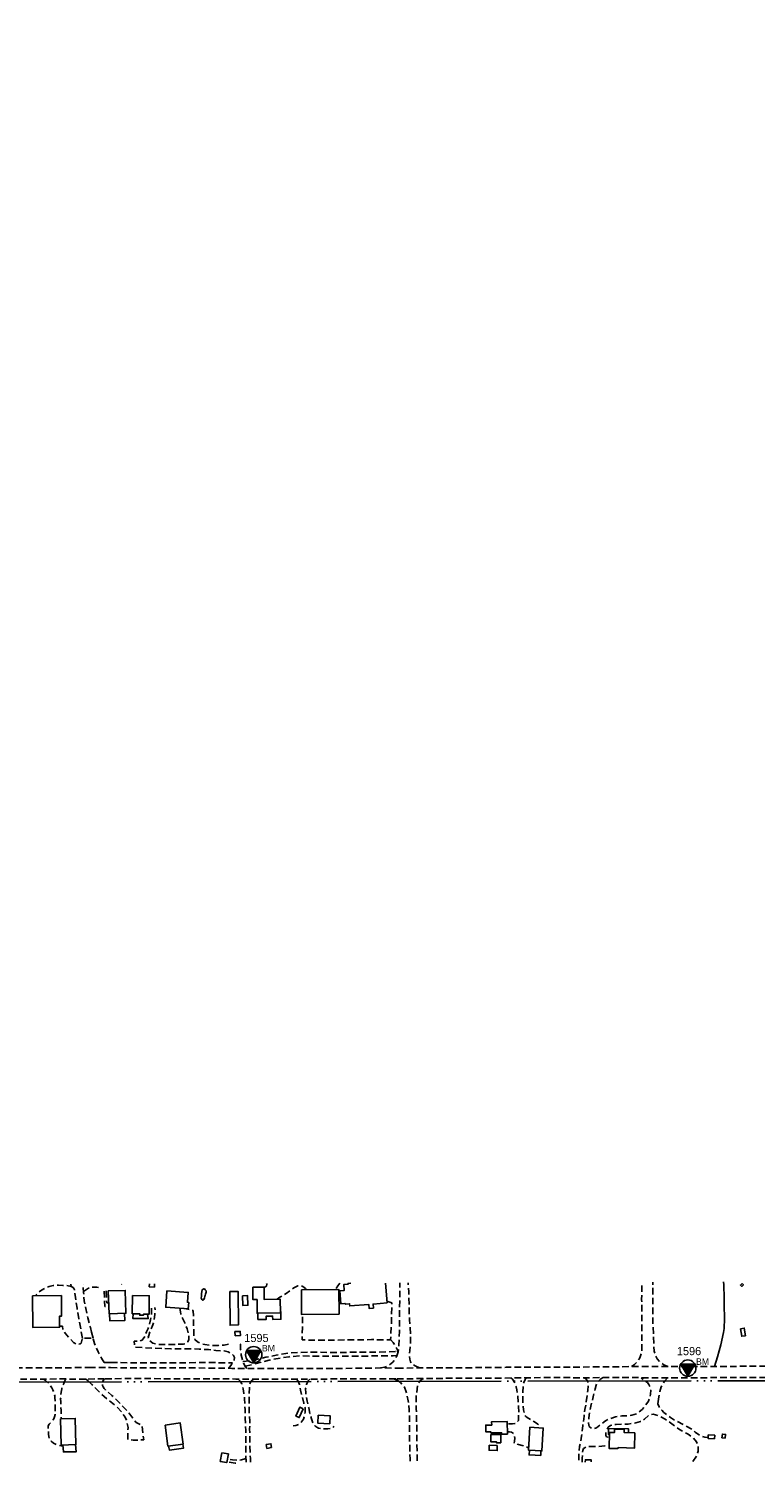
# Model space of a CAD drawing. Extents: x 108894 to 113890, y 89250 to 91025.
# Tile 4 of 11: x 109526 to 109971, y 89950 to 90828. Entities that reach past the tile are written whole.
import ezdxf

# ---------------------------------------------------------------- set-up
doc = ezdxf.new("R2010")
doc.units = 0
doc.header["$LTSCALE"] = 2
doc.header["$MEASUREMENT"] = 0
doc.linetypes.add('MCONTROL', pattern=[58, 50, -2, 0, -2, 0, -2, 0, -2])
doc.linetypes.add('MD2', pattern=[3, 2, -1])
doc.layers.get('0').update_dxf_attribs({"linetype": 'CONTINUOUS'})
for name, color, linetype in [('ELID', 53, 'CONTINUOUS'), ('ELIST', 53, 'CONTINUOUS'), ('ELPH', 132, 'MCONTROL'), ('ELTTR', 83, 'CONTINUOUS'), ('ELTW', 83, 'CONTINUOUS'), ('ELYSP', 33, 'MD2'), ('ELYSU', 33, 'MD2'), ('ELYSW', 33, 'MD2'), ('ESPV', 132, 'CONTINUOUS'), ('ETPV0', 133, 'CONTINUOUS')]:
    doc.layers.add(name, color=color, linetype=linetype)
doc.styles.add('ML25', font='STENCIL', dxfattribs={"height": 5})

# ---------------------------------------------------------------- blocks, each defined once
blk = doc.blocks.new('EPBM')
at = {"color": 1}
blk.add_lwpolyline([(0, -2.5), (2.17, 1.25), (-2.17, 1.25)], close=True, dxfattribs=at)
blk.add_circle((0, 0), 2.5, dxfattribs=at)
blk.add_solid([(0, -2.5), (-2.17, 1.25), (2.17, 1.25)], dxfattribs=at)
blk.add_text('BM', height=2, dxfattribs=at).set_placement((2.5, 1))

msp = doc.modelspace()

# ---------------------------------------------------------------- linework, layer by layer
at = {"layer": 'ELID', "flags": 128}
for points in [[(109575.25, 90041.43), (109575.51, 90037.08), (109584.77, 90037.38), (109584.37, 90041.71)], [(109589.69, 90041.49), (109589.63, 90038.54), (109598.97, 90038.53), (109598.64, 90041.19)], [(109666.1, 90041.79), (109666.13, 90038), (109671.3, 90038), (109671.24, 90040.02), (109675.14, 90040.03), (109675.22, 90037.95), (109680.23, 90038.05), (109680.14, 90042.78)], [(109893.09, 89968.59), (109893.14, 89970.93), (109880.82, 89971.14), (109880.81, 89967.57), (109881.51, 89967.57)], [(109546.77, 89961.12), (109547.01, 89956.83), (109554.94, 89956.98), (109554.54, 89961.36)], [(109611.49, 89960.46), (109611.93, 89957.98), (109620.68, 89959.19), (109620.23, 89961.63)], [(109832.43, 89957.95), (109832.28, 89955.08), (109835.89, 89954.95), (109839.35, 89954.77)], [(109839.35, 89954.77), (109839.49, 89957.51)]]:
    msp.add_lwpolyline(points, dxfattribs=at)
at = {"layer": 'ELIST', "flags": 128}
for points in [[(109528.14, 90052.48), (109528.29, 90033.08), (109544.75, 90033.21), (109544.7, 90039.99), (109545.95, 90040), (109545.85, 90052.62)], [(109574.55, 90055.47), (109574.99, 90041.42), (109585.35, 90041.74), (109584.91, 90055.79)], [(109589.37, 90052.69), (109589.19, 90041.5), (109593.8, 90041.42), (109593.78, 90040.54), (109596.1, 90040.57), (109596.11, 90041.23), (109599.51, 90041.17), (109599.66, 90052.52)], [(109610.45, 90055.44), (109609.77, 90045.47), (109623.51, 90044.53), (109623.77, 90048.42), (109623.04, 90048.47), (109623.46, 90054.55)], [(109649, 90055.05), (109649.13, 90034.47), (109654.25, 90034.59), (109654.12, 90055.08)], [(109656.72, 90052.43), (109656.91, 90046.56), (109660.05, 90046.66), (109659.86, 90052.54)], [(109663.09, 90057.64), (109663.13, 90050.11), (109665.65, 90050.13), (109665.69, 90041.78), (109679.98, 90041.96), (109679.88, 90050.33), (109670, 90050.28), (109669.96, 90057.67)], [(109692.77, 90056.07), (109692.86, 90041.06), (109715.86, 90041.21), (109715.75, 90056.21)], [(109962.64, 90059.97), (109963.5, 90059.15), (109962.56, 90058.16), (109961.7, 90058.98)], [(109652.16, 90027.99), (109652.1, 90030.56), (109655.35, 90030.64), (109655.41, 90028.07)], [(109961.77, 90032.29), (109962.49, 90027.64), (109964.75, 90027.99), (109964.04, 90032.64)], [(109693.82, 89983.34), (109691.51, 89977.94), (109689.44, 89978.82), (109691.75, 89984.23)], [(109545.28, 89977.11), (109545.76, 89961.09), (109554.76, 89961.36), (109554.28, 89977.38)], [(109609.3, 89973.35), (109618.57, 89974.59), (109620.31, 89961.65), (109611.04, 89960.4)], [(109703.08, 89979.3), (109702.8, 89974.56), (109710.18, 89974.14), (109710.45, 89978.88)], [(109818.98, 89967.75), (109818.9, 89975.48), (109809.31, 89975.38), (109809.34, 89973.3), (109805.75, 89973.27), (109805.8, 89969.15), (109808.81, 89969.18), (109808.82, 89968.51), (109815.42, 89968.58), (109815.43, 89967.72)], [(109814.97, 89962.42), (109814.96, 89967.53), (109808.83, 89967.52), (109808.83, 89963), (109812.29, 89963.01), (109812.29, 89962.36)], [(109832.66, 89971.93), (109831.8, 89957.98), (109840.1, 89957.47), (109840.95, 89971.42)], [(109897.09, 89968.47), (109890.5, 89968.67), (109890.56, 89970.69), (109884.58, 89970.86), (109884.52, 89968.76), (109881.55, 89968.84), (109881.28, 89959.05), (109886.55, 89958.91), (109886.96, 89959.48), (109896.86, 89959.2), (109897.09, 89968.47)], [(109945.79, 89964.9), (109941.86, 89965.19), (109942.01, 89967.31), (109945.95, 89967.03)], [(109952.37, 89965.27), (109952.63, 89967.56), (109950.6, 89967.8), (109950.33, 89965.51)], [(109644.06, 89956.37), (109643.09, 89951.03), (109647.11, 89950.31), (109648.06, 89955.64)], [(109674.5, 89959.52), (109671.68, 89959.03), (109671.28, 89961.36), (109674.1, 89961.85)], [(109812.76, 89960.76), (109807.85, 89960.99), (109807.71, 89957.91), (109812.74, 89957.67)]]:
    msp.add_lwpolyline(points, close=True, dxfattribs=at)
for points in [[(109599.71, 90059.68), (109599.63, 90058), (109602.79, 90057.84), (109602.76, 90059.69)], [(109745.23, 90048.09), (109736.69, 90047.4), (109736.89, 90044.97), (109734.23, 90044.75), (109734.03, 90047.17), (109722.46, 90046.24), (109722.35, 90047.55), (109719.96, 90047.36), (109719.32, 90047.69), (109717.03, 90047.5), (109716.38, 90055.5), (109719.08, 90055.71), (109718.79, 90059.35), (109721.42, 90059.56), (109721.38, 90060.05), (109723.01, 90060.18)], [(109744.24, 90060.26), (109745.23, 90048.09)], [(109866.66, 89950.7), (109866.7, 89952.05), (109870.32, 89951.94), (109870.28, 89950.72)]]:
    msp.add_lwpolyline(points, dxfattribs=at)
at = {"layer": 'ELPH'}
msp.add_lwpolyline([(108905.28, 89993.64), (109482.57, 89999.51), (110319.01, 90000.98), (110901.29, 90002.41), (111153.3, 90013.84), (111288.58, 90091.54), (111364.3, 90215.04), (111361.19, 90560.03), (111403.24, 90689.24), (111574.3, 90623.12), (111809.46, 90507.9), (112282.65, 90529.7), (112464.52, 90544.41), (112857.94, 90606.02), (113136.47, 90815.83), (113566.86, 90828.2), (113769.71, 90813.47)], dxfattribs=at)
at = {"layer": 'ELTTR', "flags": 128}
msp.add_lwpolyline([(109945.86, 90009.22), (109947.6, 90015.14), (109949.73, 90022.37), (109951.39, 90030.05), (109951.74, 90032.46), (109952.01, 90038.6), (109951.75, 90046.66), (109951.69, 90053.64), (109951.41, 90056.44), (109951.46, 90059.26), (109951.36, 90060.97)], dxfattribs=at)
at = {"layer": 'ELTW', "flags": 128}
msp.add_lwpolyline([(109633.65, 90052.17), (109633.59, 90052), (109633.49, 90051.14), (109633.06, 90050.19), (109632.68, 90049.79), (109632.33, 90049.71), (109631.78, 90050.25), (109631.35, 90051.18), (109631.54, 90052.05), (109631.53, 90053.62), (109631.73, 90055.16), (109632.13, 90056.12), (109632.74, 90056.6), (109632.61, 90056.56), (109632.87, 90056.68), (109633.45, 90056.62), (109633.93, 90056.2), (109634.39, 90055.57), (109634.4, 90054.75), (109634.06, 90053.42), (109633.83, 90052.71)], close=True, dxfattribs=at)
at = {"layer": 'ELYSP', "flags": 128}
for points in [[(109221.4, 90060.33), (109221.38, 90054.82), (109221.38, 90046.75), (109221.45, 90037.47), (109221.07, 90027.81), (109220.96, 90023.73), (109221.26, 90021.45), (109221.73, 90019.43), (109222.56, 90017.21), (109223.52, 90015.41), (109224.56, 90013.95), (109225.78, 90012.61), (109227.55, 90011.27), (109228.79, 90010.63), (109230.17, 90010.26), (109235.11, 90009.88), (109242.51, 90009.67), (109253.55, 90009.43), (109266.48, 90009.18), (109281.71, 90008.83), (109297.6, 90008.52), (109313.57, 90008.2), (109331.5, 90007.79), (109347.49, 90007.85), (109362.16, 90007.82), (109376.43, 90007.85), (109387.66, 90007.94), (109404.48, 90007.86), (109414.3, 90007.88), (109420.7, 90007.9), (109432.94, 90007.97), (109444.76, 90008.04), (109449.17, 90008.01), (109457.02, 90008.12), (109468.51, 90008.08), (109482.84, 90008.25), (109494.83, 90008.12), (109508, 90008.21), (109520.08, 90008.27), (109533.02, 90008.43), (109546.46, 90008.35), (109556.13, 90008.51), (109562.74, 90008.55)], [(109551.59, 90059.53), (109551.71, 90058.15), (109549.07, 90058.79), (109546.61, 90058.83), (109544.05, 90058.92), (109540.85, 90058.8), (109538.27, 90058.22), (109535.84, 90057.24), (109533.58, 90055.83), (109531.29, 90054.16), (109529.78, 90052.49)], [(109669.96, 90057.59), (109671.44, 90058.33), (109671.7, 90059.52), (109671.39, 90059.97)], [(109695.67, 90056.08), (109695.32, 90056.98), (109693.75, 90058.23), (109692.53, 90058.75), (109690.57, 90058.63), (109688.2, 90057.39), (109685.72, 90055.5), (109683.4, 90053.78), (109679.67, 90051.62), (109678.01, 90050.32)], [(109716.4, 90060.15), (109715.16, 90058.63), (109713.91, 90056.33), (109713.88, 90056.2)], [(109894.96, 90009.21), (109896.81, 90010.43), (109898.6, 90012.21), (109899.82, 90014.03), (109900.33, 90015.01), (109900.98, 90017.07), (109901.28, 90019.52), (109901.3, 90021.49), (109901.21, 90026.43), (109901.29, 90034.37), (109901.23, 90042.89), (109901.19, 90050.12), (109901.27, 90057.43), (109901.24, 90060.82)], [(109917.28, 90009.17), (109914.68, 90010.24), (109912.21, 90012.19), (109910.76, 90013.86), (109909.76, 90015.56), (109909.42, 90016.41), (109908.78, 90018.63), (109908.58, 90021.35), (109908.44, 90028.11), (109908.09, 90035.91), (109908.07, 90042.63), (109908.02, 90049.84), (109908.12, 90055.67), (109907.97, 90060.84)], [(109745.14, 90049.11), (109748.11, 90048.16), (109748.06, 90036.72), (109747.39, 90025.59), (109735.76, 90025.6), (109721.26, 90025.45), (109707.87, 90025.23), (109693.3, 90025.44), (109693.44, 90033.12), (109693.45, 90041.07)], [(109564.07, 90026.54), (109558.65, 90026.37), (109557.95, 90023.43), (109557.38, 90023), (109556.48, 90022.81), (109554.8, 90022.99), (109553.15, 90023.85), (109550.72, 90026.56), (109548.18, 90029.65), (109546.7, 90031.33), (109546.43, 90033.89), (109544.75, 90033.85)], [(109572.05, 90011.69), (109570.4, 90014.36), (109568.29, 90018.1), (109567.26, 90020.6), (109566.18, 90023.25), (109565.24, 90026.58), (109564.07, 90026.54)], [(109657.02, 90012.14), (109662.74, 90012.76), (109671.09, 90014.79), (109677.34, 90016.19), (109683.23, 90017.2), (109691.03, 90017.81), (109699.78, 90017.91), (109712.9, 90017.74), (109725.35, 90017.88), (109735.94, 90017.97), (109745.36, 90018.11), (109750.2, 90018.36), (109751.33, 90018.46)], [(109751.33, 90018.46), (109752.16, 90018.52)], [(109562.74, 90008.55), (109568.09, 90008.57), (109575.96, 90008.47)], [(109572.05, 90011.69), (109576.11, 90011.52)], [(109575.96, 90008.47), (109589.39, 90008.31), (109602.93, 90008.35), (109620.32, 90008.36), (109636.63, 90008.18), (109650.14, 90008.04), (109666.24, 90007.99), (109684.03, 90007.92), (109696.85, 90007.89), (109711.41, 90007.91), (109724.69, 90008.09), (109736.11, 90008.21), (109741.94, 90008.29), (109751.33, 90008.18)], [(109576.11, 90011.52), (109592.33, 90011.51), (109609.7, 90011.45), (109624.01, 90011.51), (109636.56, 90011.57), (109650.64, 90011.4)], [(109658.34, 90009.44), (109662.97, 90010.4), (109669.6, 90012.15), (109675.11, 90013.43), (109680.12, 90014.44), (109685.29, 90015.17), (109691.9, 90015.65), (109700.25, 90015.57), (109709.29, 90015.52), (109719.54, 90015.52), (109729.66, 90015.47), (109739.56, 90015.7), (109746.24, 90015.69), (109749.03, 90015.71), (109751.33, 90015.89)], [(109751.33, 90008.18), (109753.76, 90008.15), (109769.63, 90008.41), (109786.87, 90008.38), (109802.96, 90008.48), (109818.26, 90008.66), (109834.76, 90008.74), (109849.19, 90008.86), (109862.51, 90008.8), (109875.14, 90008.98), (109885.43, 90008.91), (109894.99, 90009.21), (109905.72, 90009.24), (109918.22, 90009.16), (109932.22, 90009.14), (109949.98, 90009.24), (109968.29, 90009.3), (109984.21, 90009.27), (109995.48, 90009.36), (110005.89, 90009.27), (110015.88, 90009.16), (110025.48, 90009.08), (110036.83, 90009.01), (110049.07, 90009.05), (110061.13, 90008.93), (110073.86, 90009.01), (110087.01, 90008.98), (110101.85, 90009), (110115.47, 90008.95), (110130.4, 90009.01), (110144.77, 90008.95), (110161.6, 90008.7), (110174.26, 90008.64)], [(108974.78, 89997.84), (108991.86, 89997.86), (109012.91, 89997.95), (109028.13, 89997.95), (109044.75, 89997.97), (109060.54, 89997.85), (109075.49, 89997.97), (109091.24, 89997.95), (109109.95, 89997.95), (109123.39, 89997.9), (109141.71, 89998.11), (109157.74, 89998.27), (109172.93, 89998.49), (109191.96, 89998.74), (109200.62, 89998.88), (109211.99, 89999), (109232.53, 89999.33), (109252.78, 89999.67), (109271.62, 90000.27), (109291.88, 90000.8), (109310.3, 90001.3), (109326.96, 90001.31), (109339.95, 90001.12), (109350.8, 90000.61), (109366.08, 90000.86), (109380.63, 90001.04), (109393.24, 90001.06), (109406.81, 90001.04), (109422.01, 90001.01), (109438.52, 90001.11), (109455.58, 90001.19), (109475.41, 90001.2), (109488.12, 90001.31), (109500.37, 90001.45), (109513.84, 90001.35), (109530.86, 90001.33), (109543.87, 90001.55), (109557.53, 90001.46), (109562.22, 90001.5)], [(109562.22, 90001.5), (109572.64, 90001.59)], [(109572.64, 90001.59), (109589.05, 90001.81), (109607.7, 90001.69), (109622.56, 90001.62), (109638.14, 90001.56), (109652.64, 90001.51), (109664.22, 90001.49), (109681.11, 90001.39), (109688.16, 90001.43), (109701.17, 90001.46), (109719.36, 90001.57), (109734.54, 90001.69), (109748.92, 90001.59), (109751.33, 90001.6)], [(109751.33, 90001.6), (109759.6, 90001.64), (109769.45, 90001.9), (109786.9, 90001.94), (109802.63, 90001.95), (109824.56, 90002.19), (109844.06, 90002.39), (109857.26, 90002.35), (109866.21, 90002.25), (109876.41, 90002.35), (109896.35, 90002.43), (109904.74, 90002.25), (109916.62, 90002.24), (109934.25, 90002.26), (109950.62, 90002.41), (109966.13, 90002.4), (109982.68, 90002.51), (109998.18, 90002.51), (110009.93, 90002.48), (110015.6, 90002.52), (110027.74, 90002.47), (110045.12, 90002.3), (110059.72, 90002.39), (110074.72, 90002.38), (110089.43, 90002.38), (110103.56, 90002.39), (110119, 90002.34), (110128.13, 90002.28), (110138.8, 90002.43), (110149.12, 90002.27), (110160.7, 90002.05), (110169.13, 90002.32), (110173.76, 90002.25)]]:
    msp.add_lwpolyline(points, dxfattribs=at)
at = {"layer": 'ELYSU', "flags": 128}
for points in [[(109558.65, 90026.37), (109557.71, 90032.21), (109556.55, 90038.39), (109555.38, 90044.94), (109554.49, 90051.4), (109554.04, 90054.69), (109553.76, 90056.06), (109553.41, 90056.92), (109552.97, 90057.48), (109551.71, 90058.15)], [(109564.33, 90030.09), (109563.57, 90033), (109561.97, 90039.05), (109560.86, 90044.71), (109559.82, 90049.45), (109559.41, 90054.39), (109559.06, 90059.54)], [(109559.37, 90055.06), (109560.51, 90055.93), (109562.4, 90057.03), (109564.16, 90057.58), (109566.29, 90057.81), (109566.37, 90057.82), (109567.56, 90057.73), (109569.35, 90057.26)], [(109582.78, 90059.3), (109582.73, 90059.61)], [(109751.33, 90015.74), (109752.12, 90018.09), (109752.5, 90022.13), (109752.74, 90026.42), (109752.79, 90030.71), (109752.94, 90036.11), (109752.89, 90045.56), (109753.2, 90056.3), (109753.15, 90060.3)], [(109765.07, 90008.33), (109762.44, 90009.51), (109760.66, 90010.69), (109759.62, 90012.1), (109759.21, 90013.68), (109759.04, 90015.48), (109759.12, 90019.03), (109759.43, 90021.79), (109759.66, 90025.04), (109759.62, 90027), (109759.36, 90032.98), (109759.07, 90037.7), (109758.78, 90043.28), (109758.79, 90047.22), (109758.69, 90051.36), (109758.56, 90054.86), (109758.32, 90058.65), (109758.22, 90060.32)], [(109601.04, 90044.91), (109601.05, 90041.25), (109600.46, 90037.66), (109599.54, 90034.21), (109598.91, 90032.47), (109597.99, 90030.34), (109596.83, 90027.63), (109595.21, 90025.25), (109593.37, 90024.69), (109590.47, 90024.64), (109590.68, 90020.94), (109601.5, 90020.48), (109612.9, 90020.06), (109622.13, 90019.95), (109630.25, 90019.85), (109635.88, 90019.52), (109640.46, 90019.03), (109645.55, 90018.66), (109647.99, 90018.07), (109650.16, 90016.98), (109651.21, 90015.9), (109651.8, 90014.67), (109651.61, 90013.24), (109650.89, 90011.81), (109649.99, 90010.34), (109648.42, 90008.06)], [(109618.3, 90044.88), (109618.89, 90041.35), (109620.32, 90037.85), (109621.59, 90035.51), (109622.82, 90032.17), (109623.65, 90029.55), (109623.95, 90027.2), (109623.88, 90025.67), (109623.27, 90024.24), (109621.55, 90023.09), (109620.69, 90022.9), (109614.93, 90022.65), (109608.66, 90022.54), (109604.32, 90022.8), (109601.79, 90023.45), (109599.45, 90025.26), (109599.04, 90027.1), (109599.27, 90028.15), (109600.4, 90031.54), (109601.8, 90034.66), (109602.66, 90037.56), (109602.98, 90041.01), (109603.28, 90042.93), (109603.14, 90045.36)], [(109648.2, 90022.9), (109645.51, 90022.27), (109641.8, 90022.11), (109639.51, 90022.04), (109637.21, 90022.17), (109633.62, 90022.56), (109631.65, 90023.08), (109629.12, 90024.2), (109627.61, 90025.78), (109627.06, 90026.95), (109626.84, 90032.22), (109626.79, 90036.86), (109626.59, 90043.36), (109621.49, 90044.62)], [(109565.25, 90026.54), (109564.33, 90030.09)], [(109659.41, 90008.01), (109658.62, 90008.99), (109657.47, 90010.82), (109656.7, 90013.1), (109655.99, 90016.07), (109655.89, 90017.26), (109655.55, 90019.61), (109655.41, 90022.91), (109655.4, 90023.11)], [(109747.4, 90025.69), (109749.02, 90023.93), (109750.25, 90021.92), (109750.71, 90020.99), (109751.33, 90020.01)], [(109751.33, 90020.01), (109752.17, 90018.69)], [(109741.16, 90008.28), (109743.9, 90008.68), (109746.38, 90009.9), (109748.74, 90011.8), (109750.02, 90013.41), (109751.27, 90015.55), (109751.33, 90015.74)], [(109534.84, 90001.4), (109535.97, 90000.74), (109537.87, 89998.99), (109538.88, 89997.7), (109539.88, 89996.17), (109540.56, 89994.86), (109541.32, 89992.95), (109541.72, 89991.2), (109541.86, 89990.13), (109542.03, 89987.48), (109542.04, 89985.46), (109542.03, 89983.89), (109542.02, 89982.38), (109542, 89981.46), (109541.93, 89979.75), (109541.68, 89978.38), (109541.21, 89977.17), (109540.12, 89975.79), (109539.13, 89974.76), (109538.25, 89973.77), (109537.73, 89972.94), (109537.78, 89970.94), (109537.97, 89967.66), (109538.06, 89966.38), (109538.48, 89965.15), (109539.56, 89963.48), (109541.03, 89962.16), (109543.13, 89961.17), (109544.67, 89960.76), (109546.49, 89960.49), (109546.81, 89960.47)], [(109548.55, 90001.52), (109548.02, 90000.48), (109547.22, 89998.81), (109546.37, 89996.57), (109546.02, 89995.48), (109545.64, 89993.43), (109545.45, 89991.62), (109545.35, 89989.39), (109545.38, 89987.46), (109545.44, 89984.45), (109545.64, 89982.32), (109545.6, 89980.22), (109545.64, 89978.71), (109545.75, 89977.55), (109545.85, 89977.13)], [(109560.85, 90001.49), (109562.01, 90000.63), (109562.15, 90000.49)], [(109562.15, 90000.49), (109564.47, 89998.22), (109565.91, 89996.67), (109567.99, 89994.72), (109570.19, 89992.5), (109572.03, 89990.82), (109579.57, 89984.73), (109582.85, 89981.03), (109584.92, 89978.05), (109586.07, 89975.08), (109586.64, 89971.85), (109586.56, 89968.17), (109586.48, 89964.53), (109589.81, 89964.04), (109596.23, 89964.25), (109596.1, 89965.53), (109595.17, 89973.23), (109593.17, 89974.01), (109591.68, 89974.81), (109589.79, 89977.27), (109586.99, 89981.05), (109583.72, 89984.5), (109580.15, 89988.25), (109576.79, 89991.38), (109572.77, 89994.81), (109571.93, 89995.66), (109571.36, 89996.72), (109571.05, 89997.55), (109570.94, 89998.84), (109571.38, 90000.51), (109572.29, 90001.59)], [(109654.06, 90001.51), (109655.27, 90000.25), (109656.32, 89998.59), (109656.82, 89997.26), (109657.22, 89995.4), (109657.6, 89992.55), (109657.77, 89991.67), (109658.03, 89989.24), (109658.13, 89986.63), (109658.38, 89982.63), (109658.44, 89977.52), (109658.75, 89970.05), (109658.79, 89962.59), (109658.85, 89953.26), (109658.9, 89951.78), (109658.91, 89949.93)], [(109663.72, 90001.49), (109662.75, 90000.86), (109661.59, 89999.65), (109661.1, 89997.8), (109661, 89996.4), (109660.84, 89992.67), (109660.81, 89987.4), (109660.88, 89980.77), (109661.15, 89975.63), (109661.12, 89970.91), (109661.24, 89967.32), (109661.27, 89960.44), (109661.57, 89952.85), (109661.65, 89949.94)], [(109689.78, 90001.44), (109690.73, 90000.29), (109691.57, 89998.16), (109692.3, 89994.78), (109693.42, 89990.1), (109694.28, 89986.72), (109695.01, 89983.8), (109695.09, 89981.21), (109694.67, 89978.88), (109693.99, 89976.89), (109692.96, 89975.27), (109691.24, 89973.8), (109689.34, 89972.96), (109687.7, 89972.79)], [(109697.95, 90001.45), (109696.98, 90000.36), (109695.99, 89998.19), (109695.28, 89995.56), (109695.45, 89993.01), (109696.35, 89988.04), (109697.27, 89983.91), (109698.06, 89980.45), (109699, 89977.09), (109699.8, 89974.66), (109701.12, 89972.79), (109702.78, 89971.64), (109703.21, 89971.49), (109705.67, 89971.06), (109708.99, 89971.03), (109711.07, 89971.25), (109712.26, 89971.77), (109712.74, 89972.69)], [(109749.48, 90001.6), (109751.33, 90000.85)], [(109751.33, 90000.85), (109751.45, 90000.8), (109753.48, 89999.35), (109755.26, 89997.23), (109755.86, 89996.43), (109756.91, 89993.73), (109757.58, 89991.13), (109758.21, 89988.08), (109758.87, 89982.7), (109758.94, 89978.51), (109759.06, 89976.86), (109759.03, 89968.66), (109759.15, 89960.38), (109759.34, 89952.36), (109759.35, 89950.33)], [(109767.51, 90001.84), (109766.11, 90001.1), (109764.84, 89999.49), (109764.1, 89997.98), (109763.66, 89995.57), (109763.29, 89992.36), (109763.13, 89990.9), (109762.99, 89986.52), (109763.02, 89983.34), (109763.36, 89979.79), (109763.42, 89970.86), (109763.43, 89964.35), (109763.67, 89955.87), (109763.66, 89950.46), (109763.66, 89950.34)], [(109821.09, 90002.16), (109822.01, 90001.36), (109823.56, 89999.15), (109824.29, 89996.67), (109824.72, 89994.86), (109825.37, 89991.5), (109825.6, 89987.17), (109825.73, 89984.93), (109825.9, 89980.62), (109825.78, 89977.69), (109825.67, 89976.2), (109824.94, 89974.99), (109823.47, 89974.24), (109822.17, 89974.08), (109818.91, 89974.13)], [(109830.92, 90002.26), (109829.78, 90001.12), (109828.93, 89999.29), (109828.58, 89997.23), (109828.37, 89993.38), (109828.39, 89989.58), (109828.48, 89986.24), (109828.56, 89985.09), (109828.81, 89982.62), (109829.34, 89980.3), (109830.11, 89978.8), (109831.09, 89977.88), (109833.99, 89976.19), (109835.47, 89975.29), (109837.65, 89973.83), (109838.48, 89972.41), (109838.73, 89971.56)], [(109865.87, 90002.26), (109866.85, 90001.81), (109868.14, 90000.1), (109868.46, 89998.62), (109868.45, 89997.59), (109868.2, 89994.5), (109867.89, 89991.59), (109867.27, 89987.51), (109866.44, 89982.82), (109865.92, 89978.77), (109865.7, 89977.14), (109865.14, 89972.97), (109864.6, 89968.77), (109864.41, 89966.47), (109863.93, 89963.26), (109863.2, 89960.28), (109862.78, 89957.55), (109862.64, 89955.31), (109862.73, 89952.97), (109862.65, 89950.69)], [(109877.71, 90002.36), (109876.17, 90001.63), (109874.61, 90000.08), (109873.3, 89997.84), (109872.66, 89995.43), (109871.75, 89991.53), (109870.96, 89988.18), (109870.07, 89984.8), (109869.36, 89981.66), (109868.8, 89977.66), (109868.72, 89974.38), (109869.12, 89972.51), (109870, 89971.71), (109871.7, 89971.01), (109873.62, 89971.59), (109876.38, 89973.78), (109879, 89975.94), (109881.51, 89977.12), (109885.24, 89978.36), (109889.12, 89978.9), (109893.12, 89979), (109895.26, 89979.35), (109897.99, 89980.24), (109901.4, 89982.77), (109903.5, 89985.3), (109905.3, 89987.99), (109905.84, 89989.28), (109906.69, 89992.23), (109906.74, 89994.65), (109906.37, 89996.36), (109905.52, 89998.08), (109904.71, 89999.28), (109903.89, 89999.87), (109900.96, 90002.33)], [(109917.01, 90002.24), (109915.4, 90000.44), (109914.02, 89998.43), (109913.21, 89996.72), (109912.38, 89993.81), (109911.79, 89990.52), (109911.2, 89987.82)], [(109911.2, 89987.82), (109911.17, 89986.35), (109911.93, 89984.42), (109913.54, 89982.35), (109914.78, 89981.1), (109918.8, 89977.95), (109922.33, 89975.76), (109926.82, 89973.53), (109928.25, 89972.83), (109931.9, 89970.86), (109933.99, 89968.97), (109937.5, 89966.53), (109939.9, 89965.81), (109941.9, 89965.76)], [(109932.6, 89950.92), (109934.68, 89954.21), (109935.77, 89957.41), (109935.84, 89960.45), (109934.83, 89963.13), (109932.75, 89965.54), (109929.61, 89967.71), (109924.38, 89970.67), (109917.32, 89975.69), (109915.57, 89976.84), (109911.88, 89978.91), (109908.27, 89979.91), (109906, 89979.68), (109905.34, 89979.16), (109902.92, 89976.89), (109900.38, 89975.4), (109897.61, 89974.58), (109895.83, 89974.28), (109892.88, 89973.96), (109889.03, 89973.84), (109885.52, 89973.65), (109884.24, 89973.54), (109882.17, 89973.02), (109880.71, 89971.93), (109879.59, 89970.05), (109879.2, 89968.19), (109879.25, 89966.83), (109879.58, 89966.14), (109880.54, 89965.81), (109881.47, 89965.85)], [(109818.97, 89969.24), (109820.23, 89969.19), (109821.45, 89968.97), (109822.63, 89968.19), (109823.18, 89967.09), (109823.49, 89965.26), (109823.28, 89963.42), (109823.14, 89962.14), (109828.78, 89960.63), (109831.89, 89959.44)], [(109864.84, 89950.7), (109864.84, 89950.93), (109864.85, 89953), (109864.89, 89956.02), (109865.06, 89957.81), (109865.5, 89958.95), (109867.02, 89959.86), (109869.34, 89960.21), (109874.65, 89960.19), (109878.6, 89960.5), (109881.24, 89960.62), (109881.32, 89960.62)], [(109652.6, 89949.9), (109652.23, 89949.98), (109647.19, 89950.75)], [(109658.86, 89953.15), (109658.09, 89952.57), (109656.1, 89951.93), (109653.56, 89951.73), (109650.53, 89952.08), (109647.51, 89952.56)]]:
    msp.add_lwpolyline(points, dxfattribs=at)
at = {"layer": 'ELYSW', "flags": 128}
for points in [[(109571.97, 90055.39), (109572.38, 90045.87), (109574.85, 90046.04)], [(109573.34, 90055.43), (109573.59, 90048.06), (109574.78, 90048.13)]]:
    msp.add_lwpolyline(points, dxfattribs=at)

# ---------------------------------------------------------------- block references
at = {"layer": 'ESPV', "color": 12, "xscale": 2, "yscale": 2, "zscale": 2}
for p in [(109663.61, 90016.37), (109929.46, 90008.17)]:
    msp.add_blockref('EPBM', p, dxfattribs=at)

# ---------------------------------------------------------------- texts
at = {"layer": 'ETPV0', "style": 'ML25'}
for s, p in [('1595', (109657.83, 90024.14)), ('1596', (109922.76, 90016.09))]:
    msp.add_text(s, height=5, dxfattribs=at).set_placement(p)

doc.saveas('drawing.dxf')
